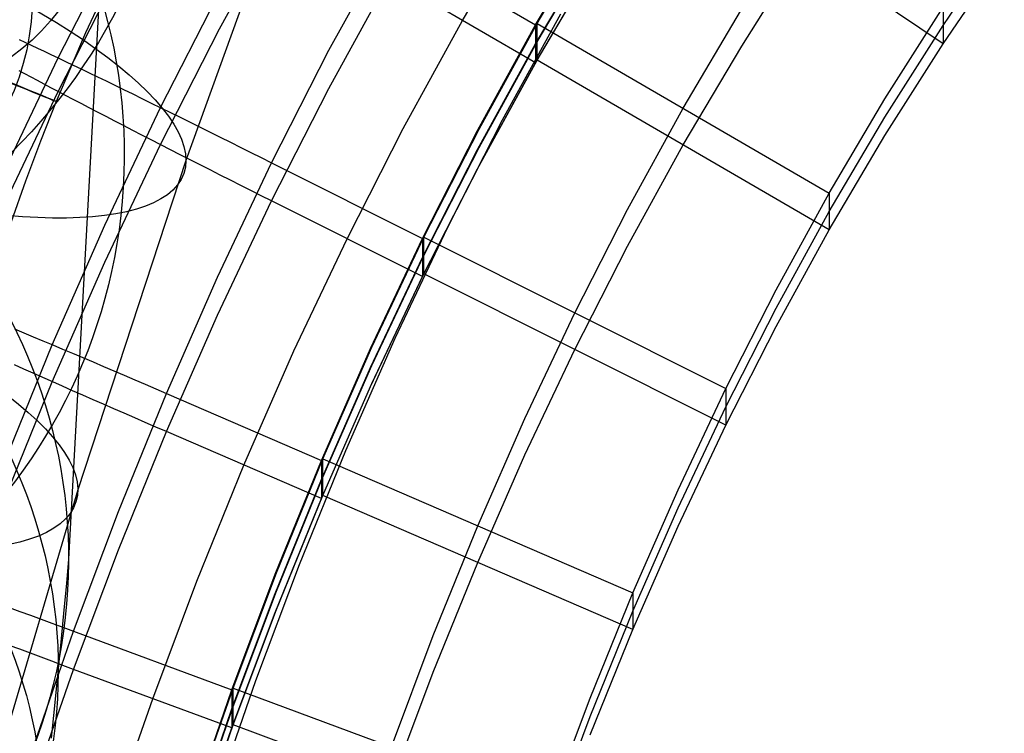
# Model space of a CAD drawing. Extents: x -1634 to -184, y -278 to 263.
# Tile 207 of 242: x -675 to -646, y 92 to 113. Entities that reach past the tile are written whole.
import ezdxf

# ---------------------------------------------------------------- set-up
doc = ezdxf.new("R2010")
doc.units = 0
doc.layers.add('PREDEFINITO', color=7, linetype='CONTINUOUS')

msp = doc.modelspace()

# ---------------------------------------------------------------- linework, layer by layer
at = {"layer": 'PREDEFINITO'}
for p, q in [((-666.804, 216.756, 5.078), (-673.346, 96.961, 512.392)), ((-666.173, 119.013, 700.752), (-669.872, 108.768, 697.351)), ((-647.456, 112.223, 391.528), (-655.753, 117.801, 391.402)), ((-668.875, 112.667, 392.22), (-667.025, 116.034, 392.144)), ((-661.682, 112.912, 391.512), (-659.829, 116.05, 391.441)), ((-659.521, 112.784, 441.528), (-657.709, 115.853, 441.459)), ((-659.473, 112.825, 439.526), (-657.659, 115.892, 439.457)), ((-673.654, 111.806, 438.62), (-671.857, 115.325, 438.541)), ((-665.637, 112.03, 441.545), (-663.843, 115.297, 441.471)), ((-663.843, 115.297, 441.471), (-659.521, 112.784, 441.528)), ((-659.521, 112.22, 416.534), (-657.71, 115.289, 416.465)), ((-659.473, 112.282, 415.533), (-657.658, 115.349, 415.463)), ((-647.456, 112.765, 415.522), (-645.644, 115.417, 415.462)), ((-653.419, 112.157, 391.529), (-651.604, 115.012, 391.465)), ((-647.456, 112.223, 391.528), (-645.644, 114.875, 391.468)), ((-659.522, 111.656, 391.541), (-657.71, 114.725, 391.471)), ((-659.472, 111.74, 391.539), (-657.658, 114.807, 391.469)), ((-673.654, 110.809, 394.489), (-671.857, 114.329, 394.41)), ((-665.637, 110.901, 391.558), (-663.843, 114.168, 391.484)), ((-659.522, 111.656, 391.541), (-663.843, 114.168, 391.484)), ((-670.624, 110.335, 440.881), (-668.875, 113.764, 440.803)), ((-672.381, 113.545, 299.358), (-672.84, 112.545, 299.359)), ((-660.498, 109.97, 441.571), (-658.774, 113.106, 441.501)), ((-655.151, 110.312, 439.583), (-653.42, 113.241, 439.517)), ((-649.181, 110.591, 439.577), (-647.456, 113.307, 439.516)), ((-647.456, 113.307, 439.516), (-647.456, 112.223, 391.528)), ((-663.438, 109.713, 391.584), (-661.682, 112.912, 391.512)), ((-661.193, 109.695, 439.597), (-659.473, 112.825, 439.526)), ((-659.472, 111.74, 391.539), (-659.473, 112.825, 439.526)), ((-659.473, 112.825, 439.526), (-650.829, 107.799, 439.64)), ((-672.84, 112.545, 299.359), (-673.71, 110.515, 299.36)), ((-670.624, 109.238, 392.298), (-668.875, 112.667, 392.22)), ((-661.238, 109.653, 441.599), (-659.521, 112.784, 441.528)), ((-659.521, 112.784, 441.528), (-659.522, 111.656, 391.541)), ((-649.181, 110.049, 415.583), (-647.456, 112.765, 415.522)), ((-674.807, 112.349, 437.021), (-674.635, 112.269, 437.305)), ((-674.635, 112.269, 437.305), (-674.455, 112.185, 437.583)), ((-661.239, 109.089, 416.605), (-659.521, 112.22, 416.534)), ((-661.193, 109.153, 415.603), (-659.473, 112.282, 415.533)), ((-649.181, 109.507, 391.589), (-647.456, 112.223, 391.528)), ((-674.455, 112.185, 437.583), (-674.267, 112.096, 437.853)), ((-674.267, 112.096, 437.853), (-674.07, 112.003, 438.117)), ((-674.07, 112.003, 438.117), (-673.866, 111.906, 438.372)), ((-667.335, 108.7, 441.62), (-665.637, 112.03, 441.545)), ((-655.15, 109.228, 391.595), (-653.419, 112.157, 391.529)), ((-675.346, 108.233, 438.701), (-673.654, 111.806, 438.62)), ((-673.866, 111.906, 438.372), (-673.654, 111.806, 438.62)), ((-673.654, 111.806, 438.62), (-673.434, 111.701, 438.86)), ((-673.434, 111.701, 438.86), (-673.208, 111.592, 439.091)), ((-661.239, 108.525, 391.611), (-659.522, 111.656, 391.541)), ((-661.192, 108.611, 391.609), (-659.472, 111.74, 391.539)), ((-650.829, 106.716, 391.652), (-659.472, 111.74, 391.539)), ((-674.635, 111.331, 395.782), (-674.807, 111.424, 396.063)), ((-673.208, 111.592, 439.091), (-672.974, 111.48, 439.314)), ((-672.974, 111.48, 439.314), (-672.734, 111.364, 439.527)), ((-672.734, 111.364, 439.527), (-672.488, 111.245, 439.732)), ((-674.455, 111.235, 395.509), (-674.635, 111.331, 395.782)), ((-674.267, 111.134, 395.243), (-674.455, 111.235, 395.509)), ((-674.07, 111.029, 394.984), (-674.267, 111.134, 395.243)), ((-672.488, 111.245, 439.732), (-672.236, 111.123, 439.927)), ((-672.236, 111.123, 439.927), (-671.978, 110.998, 440.112)), ((-675.346, 107.237, 394.57), (-673.654, 110.809, 394.489)), ((-673.866, 110.921, 394.733), (-674.07, 111.029, 394.984)), ((-673.654, 110.809, 394.49), (-673.866, 110.921, 394.733)), ((-673.434, 110.694, 394.255), (-673.654, 110.809, 394.49)), ((-671.978, 110.998, 440.112), (-671.715, 110.869, 440.287)), ((-671.715, 110.869, 440.287), (-671.446, 110.738, 440.453)), ((-667.335, 107.571, 391.633), (-665.637, 110.901, 391.558)), ((-673.71, 110.515, 299.36), (-674.176, 109.341, 299.361)), ((-673.208, 110.575, 394.029), (-673.434, 110.694, 394.255)), ((-672.974, 110.453, 393.811), (-673.208, 110.575, 394.029)), ((-671.446, 110.738, 440.453), (-671.173, 110.604, 440.608)), ((-671.173, 110.604, 440.608), (-670.895, 110.468, 440.752)), ((-650.829, 107.799, 439.64), (-649.181, 110.591, 439.577)), ((-672.734, 110.327, 393.603), (-672.974, 110.453, 393.811)), ((-672.488, 110.199, 393.404), (-672.734, 110.327, 393.603)), ((-672.236, 110.068, 393.215), (-672.488, 110.199, 393.404)), ((-672.274, 106.852, 440.96), (-670.624, 110.335, 440.881)), ((-670.895, 110.468, 440.752), (-670.613, 110.33, 440.886)), ((-670.613, 110.33, 440.886), (-670.327, 110.189, 441.009)), ((-670.327, 110.189, 441.009), (-670.038, 110.046, 441.121)), ((-656.795, 107.318, 439.651), (-655.151, 110.312, 439.583)), ((-671.978, 109.935, 393.036), (-672.236, 110.068, 393.215)), ((-671.715, 109.799, 392.866), (-671.978, 109.935, 393.036)), ((-670.038, 110.046, 441.121), (-669.746, 109.902, 441.222)), ((-669.746, 109.902, 441.222), (-669.451, 109.755, 441.312)), ((-662.131, 106.77, 441.642), (-660.498, 109.97, 441.571)), ((-650.829, 107.258, 415.646), (-649.181, 110.049, 415.583)), ((-671.446, 109.66, 392.707), (-671.715, 109.799, 392.866)), ((-671.173, 109.519, 392.558), (-671.446, 109.66, 392.707)), ((-669.451, 109.755, 441.312), (-669.153, 109.608, 441.39)), ((-669.153, 109.608, 441.39), (-668.853, 109.459, 441.458)), ((-665.101, 106.45, 391.658), (-663.438, 109.713, 391.584)), ((-662.867, 106.457, 441.671), (-661.238, 109.653, 441.599)), ((-662.824, 106.5, 439.669), (-661.193, 109.695, 439.597)), ((-674.176, 109.341, 299.361), (-674.622, 108.154, 299.362)), ((-670.895, 109.377, 392.42), (-671.173, 109.519, 392.558)), ((-670.613, 109.232, 392.293), (-670.895, 109.377, 392.42)), ((-668.853, 109.459, 441.458), (-668.552, 109.308, 441.513)), ((-668.552, 109.308, 441.513), (-668.249, 109.157, 441.557)), ((-650.829, 106.716, 391.652), (-649.181, 109.507, 391.589)), ((-672.274, 105.754, 392.376), (-670.624, 109.238, 392.298)), ((-670.327, 109.086, 392.176), (-670.613, 109.232, 392.293)), ((-670.038, 108.939, 392.071), (-670.327, 109.086, 392.176)), ((-668.249, 109.157, 441.557), (-667.945, 109.005, 441.59)), ((-662.867, 105.893, 416.677), (-661.239, 109.089, 416.605)), ((-662.824, 105.958, 415.675), (-661.193, 109.153, 415.603)), ((-656.794, 106.234, 391.663), (-655.15, 109.228, 391.595)), ((-669.872, 108.768, 697.351), (-673.073, 99.015, 694.119)), ((-669.746, 108.79, 391.976), (-670.038, 108.939, 392.071)), ((-669.451, 108.639, 391.893), (-669.746, 108.79, 391.976)), ((-667.945, 109.005, 441.59), (-667.64, 108.853, 441.611)), ((-667.64, 108.853, 441.611), (-667.335, 108.7, 441.62)), ((-669.153, 108.488, 391.821), (-669.451, 108.639, 391.893)), ((-668.853, 108.336, 391.761), (-669.153, 108.488, 391.821)), ((-668.937, 105.313, 441.697), (-667.335, 108.7, 441.62)), ((-667.335, 108.7, 441.62), (-662.867, 106.457, 441.671)), ((-662.868, 105.329, 391.684), (-661.239, 108.525, 391.611)), ((-662.823, 105.416, 391.682), (-661.192, 108.611, 391.609)), ((-674.622, 108.154, 299.362), (-675.047, 106.954, 299.363)), ((-668.552, 108.184, 391.712), (-668.853, 108.336, 391.761)), ((-668.249, 108.031, 391.675), (-668.552, 108.184, 391.712)), ((-667.945, 107.878, 391.649), (-668.249, 108.031, 391.675)), ((-667.64, 107.724, 391.635), (-667.945, 107.878, 391.649)), ((-668.937, 104.184, 391.709), (-667.335, 107.571, 391.633)), ((-667.335, 107.571, 391.633), (-667.64, 107.724, 391.635)), ((-662.868, 105.329, 391.684), (-667.335, 107.571, 391.633)), ((-652.396, 104.941, 439.704), (-650.829, 107.799, 439.64)), ((-650.829, 107.799, 439.64), (-650.829, 106.716, 391.652)), ((-658.356, 104.257, 439.72), (-656.795, 107.318, 439.651)), ((-652.396, 104.4, 415.711), (-650.829, 107.258, 415.646)), ((-673.826, 103.315, 441.039), (-672.274, 106.852, 440.96)), ((-663.677, 103.506, 441.715), (-662.131, 106.77, 441.642)), ((-652.396, 103.858, 391.717), (-650.829, 106.716, 391.652)), ((-666.672, 103.128, 391.733), (-665.101, 106.45, 391.658)), ((-664.406, 103.201, 441.744), (-662.867, 106.457, 441.671)), ((-664.366, 103.245, 439.743), (-662.824, 106.5, 439.669)), ((-662.867, 106.457, 441.671), (-662.868, 105.329, 391.684)), ((-662.823, 105.416, 391.682), (-662.824, 106.5, 439.669)), ((-662.824, 106.5, 439.669), (-653.888, 102.014, 439.771)), ((-658.356, 103.173, 391.732), (-656.794, 106.234, 391.663)), ((-664.406, 102.637, 416.751), (-662.867, 105.893, 416.677)), ((-664.366, 102.703, 415.749), (-662.824, 105.958, 415.675)), ((-673.826, 102.218, 392.456), (-672.274, 105.754, 392.376)), ((-670.447, 101.87, 441.774), (-668.937, 105.313, 441.697)), ((-664.407, 102.073, 391.757), (-662.868, 105.329, 391.684)), ((-664.365, 102.161, 391.755), (-662.823, 105.416, 391.682)), ((-653.888, 100.93, 391.783), (-662.823, 105.416, 391.682)), ((-653.888, 102.014, 439.771), (-652.396, 104.941, 439.704)), ((-653.888, 101.472, 415.777), (-652.396, 104.4, 415.711)), ((-670.447, 100.742, 391.787), (-668.937, 104.184, 391.709)), ((-659.834, 101.133, 439.79), (-658.356, 104.257, 439.72)), ((-674.946, 103.786, 440.447), (-674.67, 103.67, 440.612)), ((-653.888, 100.93, 391.783), (-652.396, 103.858, 391.717)), ((-674.67, 103.67, 440.612), (-674.389, 103.552, 440.767)), ((-674.389, 103.552, 440.767), (-674.104, 103.432, 440.911)), ((-665.135, 100.185, 441.789), (-663.677, 103.506, 441.715)), ((-675.284, 99.727, 441.12), (-673.826, 103.315, 441.039)), ((-674.104, 103.432, 440.911), (-673.815, 103.31, 441.044)), ((-673.815, 103.31, 441.044), (-673.521, 103.186, 441.167)), ((-673.521, 103.186, 441.167), (-673.224, 103.06, 441.279)), ((-665.858, 99.887, 441.819), (-664.406, 103.201, 441.744)), ((-665.821, 99.932, 439.818), (-664.366, 103.245, 439.743)), ((-673.224, 103.06, 441.279), (-672.924, 102.932, 441.379)), ((-672.924, 102.932, 441.379), (-672.62, 102.803, 441.469)), ((-668.153, 99.75, 391.809), (-666.672, 103.128, 391.733)), ((-659.834, 100.049, 391.803), (-658.356, 103.173, 391.732)), ((-674.67, 102.592, 392.867), (-674.946, 102.715, 393.026)), ((-672.62, 102.803, 441.469), (-672.315, 102.673, 441.547)), ((-672.315, 102.673, 441.547), (-672.007, 102.541, 441.614)), ((-665.858, 99.323, 416.825), (-664.406, 102.637, 416.751)), ((-665.82, 99.39, 415.824), (-664.366, 102.703, 415.749)), ((-674.389, 102.467, 392.718), (-674.67, 102.592, 392.867)), ((-674.104, 102.341, 392.579), (-674.389, 102.467, 392.718)), ((-673.815, 102.213, 392.451), (-674.104, 102.341, 392.579)), ((-672.007, 102.541, 441.614), (-671.697, 102.408, 441.669)), ((-671.697, 102.408, 441.669), (-671.386, 102.275, 441.713)), ((-675.284, 98.63, 392.537), (-673.826, 102.218, 392.456)), ((-673.521, 102.083, 392.334), (-673.815, 102.213, 392.451)), ((-673.224, 101.952, 392.228), (-673.521, 102.083, 392.334)), ((-671.386, 102.275, 441.713), (-671.074, 102.141, 441.745)), ((-671.074, 102.141, 441.745), (-670.761, 102.006, 441.765)), ((-665.859, 98.759, 391.832), (-664.407, 102.073, 391.757)), ((-665.82, 98.848, 391.83), (-664.365, 102.161, 391.755)), ((-672.924, 101.82, 392.134), (-673.224, 101.952, 392.228)), ((-672.62, 101.687, 392.05), (-672.924, 101.82, 392.134)), ((-671.867, 98.375, 441.853), (-670.447, 101.87, 441.774)), ((-670.761, 102.006, 441.765), (-670.447, 101.87, 441.774)), ((-670.447, 101.87, 441.774), (-665.858, 99.887, 441.819)), ((-655.303, 99.021, 439.838), (-653.888, 102.014, 439.771)), ((-653.888, 102.014, 439.771), (-653.888, 100.93, 391.783)), ((-672.315, 101.553, 391.978), (-672.62, 101.687, 392.05)), ((-672.007, 101.419, 391.917), (-672.315, 101.553, 391.978)), ((-655.303, 98.48, 415.844), (-653.888, 101.472, 415.777)), ((-671.697, 101.284, 391.868), (-672.007, 101.419, 391.917)), ((-671.386, 101.149, 391.83), (-671.697, 101.284, 391.868)), ((-671.074, 101.013, 391.804), (-671.386, 101.149, 391.83)), ((-670.761, 100.877, 391.79), (-671.074, 101.013, 391.804)), ((-670.447, 100.742, 391.787), (-670.761, 100.877, 391.79)), ((-661.231, 97.949, 439.862), (-659.834, 101.133, 439.79)), ((-655.303, 97.938, 391.85), (-653.888, 100.93, 391.783)), ((-671.867, 97.246, 391.866), (-670.447, 100.742, 391.787)), ((-665.859, 98.759, 391.832), (-670.447, 100.742, 391.787)), ((-666.509, 96.806, 441.864), (-665.135, 100.185, 441.789)), ((-661.231, 96.865, 391.875), (-659.834, 100.049, 391.803)), ((-669.547, 96.318, 391.887), (-668.153, 99.75, 391.809)), ((-667.225, 96.517, 441.895), (-665.858, 99.887, 441.819)), ((-667.191, 96.563, 439.894), (-665.821, 99.932, 439.818)), ((-665.858, 99.887, 441.819), (-665.859, 98.759, 391.832)), ((-665.82, 98.848, 391.83), (-665.821, 99.932, 439.818)), ((-665.821, 99.932, 439.818), (-656.642, 95.965, 439.907)), ((-667.226, 95.953, 416.902), (-665.858, 99.323, 416.825)), ((-667.19, 96.021, 415.9), (-665.82, 99.39, 415.824)), ((-673.073, 99.015, 694.119), (-675.863, 89.589, 690.999)), ((-667.19, 95.479, 391.906), (-665.82, 98.848, 391.83)), ((-656.642, 94.882, 391.919), (-665.82, 98.848, 391.83)), ((-656.642, 95.965, 439.907), (-655.303, 99.021, 439.838)), ((-667.226, 95.389, 391.908), (-665.859, 98.759, 391.832)), ((-673.197, 94.832, 441.933), (-671.867, 98.375, 441.853)), ((-656.642, 95.423, 415.913), (-655.303, 98.48, 415.844)), ((-662.549, 94.705, 439.936), (-661.231, 97.949, 439.862)), ((-656.642, 94.882, 391.919), (-655.303, 97.938, 391.85)), ((-673.197, 93.703, 391.946), (-671.867, 97.246, 391.866)), ((-673.346, 96.961, 512.392), (-673.41, 96.243, 515.29)), ((-667.798, 93.377, 441.941), (-666.509, 96.806, 441.864)), ((-662.549, 93.621, 391.948), (-661.231, 96.865, 391.875)), ((-668.509, 93.096, 441.972), (-667.225, 96.517, 441.895)), ((-668.476, 93.143, 439.971), (-667.191, 96.563, 439.894)), ((-673.41, 96.243, 515.29), (-673.482, 95.463, 518.171)), ((-670.854, 92.835, 391.966), (-669.547, 96.318, 391.887)), ((-668.509, 92.532, 416.979), (-667.226, 95.953, 416.902)), ((-668.476, 92.601, 415.977), (-667.19, 96.021, 415.9)), ((-657.908, 92.847, 439.978), (-656.642, 95.965, 439.907)), ((-656.642, 95.965, 439.907), (-656.642, 94.882, 391.919)), ((-675.105, 95.534, 441.708), (-674.791, 95.419, 441.775)), ((-674.791, 95.419, 441.775), (-674.474, 95.303, 441.829)), ((-673.482, 95.463, 518.171), (-673.562, 94.621, 521.034)), ((-668.51, 91.967, 391.985), (-667.226, 95.389, 391.908)), ((-668.475, 92.059, 391.983), (-667.19, 95.479, 391.906)), ((-657.908, 92.305, 415.984), (-656.642, 95.423, 415.913)), ((-674.474, 95.303, 441.829), (-674.156, 95.186, 441.873)), ((-674.156, 95.186, 441.873), (-673.837, 95.068, 441.905)), ((-673.837, 95.068, 441.905), (-673.517, 94.95, 441.925)), ((-674.441, 91.242, 442.014), (-673.197, 94.832, 441.933)), ((-673.517, 94.95, 441.925), (-673.197, 94.832, 441.933)), ((-673.197, 94.832, 441.933), (-668.509, 93.096, 441.972)), ((-657.908, 91.763, 391.99), (-656.642, 94.882, 391.919)), ((-673.562, 94.621, 521.034), (-673.651, 93.718, 523.878)), ((-663.788, 91.407, 440.01), (-662.549, 94.705, 439.936)), ((-674.791, 94.296, 392.078), (-675.105, 94.414, 392.139)), ((-674.474, 94.178, 392.028), (-674.791, 94.296, 392.078)), ((-674.156, 94.059, 391.99), (-674.474, 94.178, 392.028)), ((-673.837, 93.941, 391.964), (-674.156, 94.059, 391.99)), ((-673.517, 93.822, 391.949), (-673.837, 93.941, 391.964)), ((-674.441, 90.113, 392.027), (-673.197, 93.703, 391.946)), ((-673.651, 93.718, 523.878), (-673.752, 92.722, 526.789)), ((-673.197, 93.703, 391.946), (-673.517, 93.822, 391.949)), ((-668.51, 91.967, 391.985), (-673.197, 93.703, 391.946)), ((-663.787, 90.323, 392.022), (-662.549, 93.621, 391.948)), ((-669.006, 89.896, 442.018), (-667.798, 93.377, 441.941)), ((-669.71, 89.624, 442.051), (-668.509, 93.096, 441.972)), ((-669.681, 89.672, 440.049), (-668.476, 93.143, 439.971)), ((-668.509, 93.096, 441.972), (-668.51, 91.967, 391.985)), ((-668.475, 92.059, 391.983), (-668.476, 93.143, 439.971)), ((-668.476, 93.143, 439.971), (-659.099, 89.67, 440.049)), ((-673.752, 92.722, 526.789), (-673.861, 91.662, 529.676)), ((-672.076, 89.305, 392.045), (-670.854, 92.835, 391.966)), ((-659.099, 89.67, 440.049), (-657.908, 92.847, 439.978)), ((-669.711, 89.06, 417.057), (-668.509, 92.532, 416.979)), ((-669.68, 89.13, 416.055), (-668.476, 92.601, 415.977)), ((-659.099, 89.129, 416.055), (-657.908, 92.305, 415.984)), ((-669.712, 88.496, 392.064), (-668.51, 91.967, 391.985)), ((-669.68, 88.588, 392.062), (-668.475, 92.059, 391.983)), ((-659.099, 88.587, 392.062), (-668.475, 92.059, 391.983))]:
    msp.add_line(p, q, dxfattribs=at)
at = {"layer": 'PREDEFINITO', "extrusion": (-0.019754, -0.229771, 0.973044)}
for centre, radius in [((-695.379, 154.691, 385.428), 17.5), ((-695.379, 154.691, 437.516), 16.879), ((-695.379, 154.691, 489.603), 16.258)]:
    msp.add_circle(centre, radius, dxfattribs=at)
at = {"layer": 'PREDEFINITO', "extrusion": (0.305381, 0.543383, 0.78197)}
msp.add_circle((652.658, 592.599, 373.576), 10, dxfattribs=at)
at = {"layer": 'PREDEFINITO', "extrusion": (0.26806, 0.477583, 0.836695)}
msp.add_circle((652.784, 555.227, 419.95), 10, dxfattribs=at)
at = {"layer": 'PREDEFINITO', "extrusion": (0.310851, 0.902137, 0.299199)}
msp.add_circle((681.196, 701.214, 98.54), 12.5, dxfattribs=at)
at = {"layer": 'PREDEFINITO', "extrusion": (0.377914, 0.925841, -0.000576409)}
msp.add_circle((675.513, 299.272, -152.457), 10, dxfattribs=at)
at = {"layer": 'PREDEFINITO', "extrusion": (-0.026872, -0.312975, 0.949381)}
msp.add_circle((-695.375, 197.15, 486.131), 16.232, dxfattribs=at)
at = {"layer": 'PREDEFINITO', "extrusion": (0.283856, 0.910248, 0.301455)}
msp.add_circle((684.477, 694.91, 108.318), 12.5, dxfattribs=at)
at = {"layer": 'PREDEFINITO', "extrusion": (-0.033998, -0.396273, 0.917503)}
msp.add_circle((-695.372, 240.4, 478.72), 16.153, dxfattribs=at)
at = {"layer": 'PREDEFINITO', "extrusion": (-0.041033, -0.478526, 0.877114)}
msp.add_circle((-695.371, 283.937, 467.119), 16.023, dxfattribs=at)

doc.saveas('drawing.dxf')
